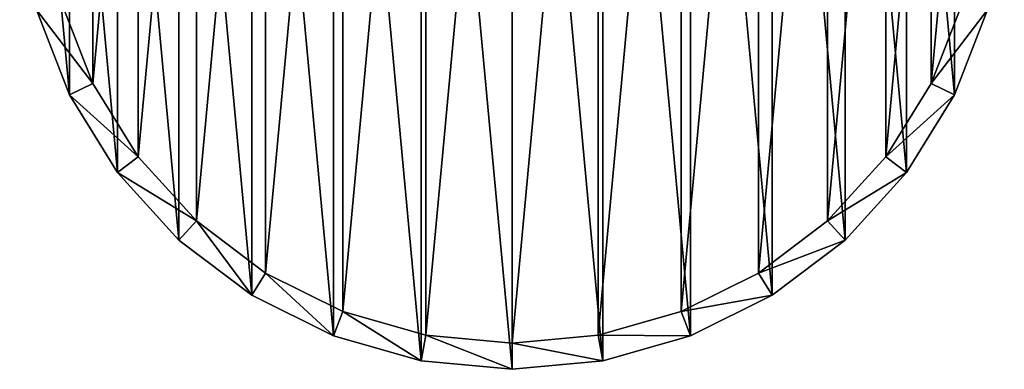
# Model space of a CAD drawing. Extents: x 1 to 199, y -10 to 2.
# Tile 206 of 256: x 33.431 to 35.323, y -5.105 to -4.434. Entities that reach past the tile are written whole.
import ezdxf

# ---------------------------------------------------------------- set-up
doc = ezdxf.new("R2010")
doc.units = 0
doc.header["$LTSCALE"] = 2.54
doc.layers.get('0').update_dxf_attribs({"color": 13, "linetype": 'CONTINUOUS'})

# ---------------------------------------------------------------- blocks, each defined once
blk = doc.blocks.new('SLING-V-10355_STL')
at = {"color": 0}
for p, q in [((33.5709, -4.5559, 129.2377), (33.5109, -4.401, 129.2377)), ((33.5709, -4.5559, 129.2377), (33.5109, -4.401, 129.2377)), ((35.2422, -4.401, 129.2377), (35.1822, -4.5559, 129.2377)), ((35.2422, -4.401, 129.2377), (35.1822, -4.5559, 129.2377)), ((33.4628, -4.4147, 131.6377), (33.5262, -4.5781, 131.6377)), ((33.4628, -4.4147, 131.6377), (33.5262, -4.5781, 131.6377)), ((35.227, -4.5781, 131.6377), (35.2903, -4.4147, 131.6377)), ((35.227, -4.5781, 131.6377), (35.2903, -4.4147, 131.6377)), ((33.5709, -4.5559, 129.2377), (33.5262, -4.5781, 131.6377)), ((33.5709, -4.5559, 129.2377), (33.5262, -4.5781, 131.6377)), ((33.6584, -4.6971, 129.2377), (33.5709, -4.5559, 129.2377)), ((33.6584, -4.6971, 129.2377), (33.5709, -4.5559, 129.2377)), ((35.1822, -4.5559, 129.2377), (35.0948, -4.6971, 129.2377)), ((35.1822, -4.5559, 129.2377), (35.0948, -4.6971, 129.2377)), ((35.1822, -4.5559, 129.2377), (35.227, -4.5781, 131.6377)), ((35.1822, -4.5559, 129.2377), (35.227, -4.5781, 131.6377)), ((33.5262, -4.5781, 131.6377), (33.6185, -4.7272, 131.6377)), ((33.5262, -4.5781, 131.6377), (33.6185, -4.7272, 131.6377)), ((35.1347, -4.7272, 131.6377), (35.227, -4.5781, 131.6377)), ((35.1347, -4.7272, 131.6377), (35.227, -4.5781, 131.6377)), ((33.6584, -4.6971, 129.2377), (33.6185, -4.7272, 131.6377)), ((33.6584, -4.6971, 129.2377), (33.6185, -4.7272, 131.6377)), ((33.7703, -4.8198, 129.2377), (33.6584, -4.6971, 129.2377)), ((33.7703, -4.8198, 129.2377), (33.6584, -4.6971, 129.2377)), ((35.0948, -4.6971, 129.2377), (34.9829, -4.8198, 129.2377)), ((35.0948, -4.6971, 129.2377), (34.9829, -4.8198, 129.2377)), ((35.0948, -4.6971, 129.2377), (35.1347, -4.7272, 131.6377)), ((35.0948, -4.6971, 129.2377), (35.1347, -4.7272, 131.6377)), ((33.6185, -4.7272, 131.6377), (33.7366, -4.8567, 131.6377)), ((33.6185, -4.7272, 131.6377), (33.7366, -4.8567, 131.6377)), ((35.0166, -4.8567, 131.6377), (35.1347, -4.7272, 131.6377)), ((35.0166, -4.8567, 131.6377), (35.1347, -4.7272, 131.6377)), ((33.7703, -4.8198, 129.2377), (33.7366, -4.8567, 131.6377)), ((33.7703, -4.8198, 129.2377), (33.7366, -4.8567, 131.6377)), ((33.9028, -4.9199, 129.2377), (33.7703, -4.8198, 129.2377)), ((33.9028, -4.9199, 129.2377), (33.7703, -4.8198, 129.2377)), ((34.9829, -4.8198, 129.2377), (34.8504, -4.9199, 129.2377)), ((34.9829, -4.8198, 129.2377), (34.8504, -4.9199, 129.2377)), ((34.9829, -4.8198, 129.2377), (35.0166, -4.8567, 131.6377)), ((34.9829, -4.8198, 129.2377), (35.0166, -4.8567, 131.6377)), ((33.7366, -4.8567, 131.6377), (33.8765, -4.9624, 131.6377)), ((33.7366, -4.8567, 131.6377), (33.8765, -4.9624, 131.6377)), ((34.8767, -4.9624, 131.6377), (35.0166, -4.8567, 131.6377)), ((34.8767, -4.9624, 131.6377), (35.0166, -4.8567, 131.6377)), ((33.9028, -4.9199, 129.2377), (33.8765, -4.9624, 131.6377)), ((33.9028, -4.9199, 129.2377), (33.8765, -4.9624, 131.6377)), ((34.0515, -4.9939, 129.2377), (33.9028, -4.9199, 129.2377)), ((34.0515, -4.9939, 129.2377), (33.9028, -4.9199, 129.2377)), ((34.8504, -4.9199, 129.2377), (34.7017, -4.9939, 129.2377)), ((34.8504, -4.9199, 129.2377), (34.7017, -4.9939, 129.2377)), ((34.8504, -4.9199, 129.2377), (34.8767, -4.9624, 131.6377)), ((34.8504, -4.9199, 129.2377), (34.8767, -4.9624, 131.6377)), ((33.8765, -4.9624, 131.6377), (34.0334, -5.0405, 131.6377)), ((33.8765, -4.9624, 131.6377), (34.0334, -5.0405, 131.6377)), ((34.7198, -5.0405, 131.6377), (34.8767, -4.9624, 131.6377)), ((34.7198, -5.0405, 131.6377), (34.8767, -4.9624, 131.6377)), ((34.0515, -4.9939, 129.2377), (34.0334, -5.0405, 131.6377)), ((34.0515, -4.9939, 129.2377), (34.0334, -5.0405, 131.6377)), ((34.2112, -5.0394, 129.2377), (34.0515, -4.9939, 129.2377)), ((34.2112, -5.0394, 129.2377), (34.0515, -4.9939, 129.2377)), ((34.7017, -4.9939, 129.2377), (34.542, -5.0394, 129.2377)), ((34.7017, -4.9939, 129.2377), (34.542, -5.0394, 129.2377)), ((34.7017, -4.9939, 129.2377), (34.7198, -5.0405, 131.6377)), ((34.7017, -4.9939, 129.2377), (34.7198, -5.0405, 131.6377)), ((34.0334, -5.0405, 131.6377), (34.202, -5.0885, 131.6377)), ((34.0334, -5.0405, 131.6377), (34.202, -5.0885, 131.6377)), ((34.2112, -5.0394, 129.2377), (34.202, -5.0885, 131.6377)), ((34.2112, -5.0394, 129.2377), (34.202, -5.0885, 131.6377)), ((34.3766, -5.0547, 129.2377), (34.2112, -5.0394, 129.2377)), ((34.3766, -5.0547, 129.2377), (34.2112, -5.0394, 129.2377)), ((34.542, -5.0394, 129.2377), (34.3766, -5.0547, 129.2377)), ((34.542, -5.0394, 129.2377), (34.3766, -5.0547, 129.2377)), ((34.542, -5.0394, 129.2377), (34.5511, -5.0885, 131.6377)), ((34.542, -5.0394, 129.2377), (34.5511, -5.0885, 131.6377)), ((34.5511, -5.0885, 131.6377), (34.7198, -5.0405, 131.6377)), ((34.5511, -5.0885, 131.6377), (34.7198, -5.0405, 131.6377)), ((34.3766, -5.0547, 129.2377), (34.3766, -5.1047, 131.6377)), ((34.3766, -5.0547, 129.2377), (34.3766, -5.1047, 131.6377)), ((34.202, -5.0885, 131.6377), (34.3766, -5.1047, 131.6377)), ((34.202, -5.0885, 131.6377), (34.3766, -5.1047, 131.6377)), ((34.3766, -5.1047, 131.6377), (34.5511, -5.0885, 131.6377)), ((34.3766, -5.1047, 131.6377), (34.5511, -5.0885, 131.6377))]:
    blk.add_line(p, q, dxfattribs=at)
at = {"color": 18}
mesh = blk.add_polyface(dxfattribs=at)
corners = [(33.4628, -4.4147, 131.6377), (33.4306, -4.067, 131.6377), (33.4306, -4.2423, 131.6377), (33.4628, -3.8947, 131.6377), (33.5262, -4.5781, 131.6377), (33.5262, -3.7312, 131.6377), (33.6185, -4.7272, 131.6377), (33.6185, -3.5822, 131.6377), (33.7366, -4.8567, 131.6377), (33.7366, -3.4526, 131.6377), (33.8765, -4.9624, 131.6377), (33.8765, -3.347, 131.6377), (34.0334, -5.0405, 131.6377), (34.0334, -3.2688, 131.6377), (34.202, -5.0885, 131.6377), (34.202, -3.2209, 131.6377), (34.3766, -5.1047, 131.6377), (34.3766, -3.2047, 131.6377), (34.5511, -5.0885, 131.6377), (34.5511, -3.2209, 131.6377), (34.7198, -5.0405, 131.6377), (34.7198, -3.2688, 131.6377), (34.8767, -4.9624, 131.6377), (34.8767, -3.347, 131.6377), (35.0166, -4.8567, 131.6377), (35.0166, -3.4526, 131.6377), (35.1347, -4.7272, 131.6377), (35.1347, -3.5822, 131.6377), (35.227, -4.5781, 131.6377), (35.227, -3.7312, 131.6377), (35.2903, -4.4147, 131.6377), (35.2903, -3.8947, 131.6377), (35.3225, -4.2423, 131.6377), (35.3225, -4.067, 131.6377)]
mesh.append_faces([[corners[k] for k in face] for face in [(0, 1, 2), (31, 32, 33)]], dxfattribs={"vtx0": -1, "color": 18})
mesh.append_faces([[corners[k] for k in face] for face in [(1, 0, 3), (3, 4, 5), (5, 6, 7), (7, 8, 9), (9, 10, 11), (11, 12, 13), (13, 14, 15), (15, 16, 17), (17, 18, 19), (19, 20, 21), (21, 22, 23), (23, 24, 25), (25, 26, 27), (27, 28, 29), (29, 30, 31)]], dxfattribs={"vtx0": -1, "vtx1": -1, "color": 18})
mesh.append_faces([[corners[k] for k in face] for face in [(3, 0, 4), (5, 4, 6), (7, 6, 8), (9, 8, 10), (11, 10, 12), (13, 12, 14), (15, 14, 16), (17, 16, 18), (19, 18, 20), (21, 20, 22), (23, 22, 24), (25, 24, 26), (27, 26, 28), (29, 28, 30), (31, 30, 32)]], dxfattribs={"vtx0": -1, "vtx2": -1, "color": 18})
mesh = blk.add_polyface(dxfattribs=at)
corners = [(33.5109, -3.9084, 129.2377), (33.4804, -4.2377, 129.2377), (33.4804, -4.0716, 129.2377), (33.5109, -4.401, 129.2377), (33.5709, -3.7535, 129.2377), (33.5709, -4.5559, 129.2377), (33.6584, -3.6123, 129.2377), (33.6584, -4.6971, 129.2377), (33.7703, -3.4896, 129.2377), (33.7703, -4.8198, 129.2377), (33.9028, -3.3895, 129.2377), (33.9028, -4.9199, 129.2377), (34.0515, -3.3155, 129.2377), (34.0515, -4.9939, 129.2377), (34.2112, -3.27, 129.2377), (34.2112, -5.0394, 129.2377), (34.3766, -3.2547, 129.2377), (34.3766, -5.0547, 129.2377), (34.542, -3.27, 129.2377), (34.542, -5.0394, 129.2377), (34.7017, -3.3155, 129.2377), (34.7017, -4.9939, 129.2377), (34.8504, -3.3895, 129.2377), (34.8504, -4.9199, 129.2377), (34.9829, -3.4896, 129.2377), (34.9829, -4.8198, 129.2377), (35.0948, -3.6123, 129.2377), (35.0948, -4.6971, 129.2377), (35.1822, -3.7535, 129.2377), (35.1822, -4.5559, 129.2377), (35.2422, -3.9084, 129.2377), (35.2422, -4.401, 129.2377), (35.2727, -4.0716, 129.2377), (35.2727, -4.2377, 129.2377)]
mesh.append_faces([[corners[k] for k in face] for face in [(0, 1, 2), (31, 32, 33)]], dxfattribs={"vtx0": -1, "color": 18})
mesh.append_faces([[corners[k] for k in face] for face in [(1, 0, 3), (3, 4, 5), (5, 6, 7), (7, 8, 9), (9, 10, 11), (11, 12, 13), (13, 14, 15), (15, 16, 17), (17, 18, 19), (19, 20, 21), (21, 22, 23), (23, 24, 25), (25, 26, 27), (27, 28, 29), (29, 30, 31)]], dxfattribs={"vtx0": -1, "vtx1": -1, "color": 18})
mesh.append_faces([[corners[k] for k in face] for face in [(3, 0, 4), (5, 4, 6), (7, 6, 8), (9, 8, 10), (11, 10, 12), (13, 12, 14), (15, 14, 16), (17, 16, 18), (19, 18, 20), (21, 20, 22), (23, 22, 24), (25, 24, 26), (27, 26, 28), (29, 28, 30), (31, 30, 32)]], dxfattribs={"vtx0": -1, "vtx2": -1, "color": 18})
mesh = blk.add_polyface(dxfattribs=at)
corners = [(33.4628, -4.4147, 131.6377), (33.5709, -4.5559, 129.2377), (33.5262, -4.5781, 131.6377), (33.5109, -4.401, 129.2377)]
mesh.append_faces([[corners[k] for k in face] for face in [(0, 1, 2), (1, 0, 3)]], dxfattribs={"vtx0": -1, "color": 18})
mesh = blk.add_polyface(dxfattribs=at)
corners = [(35.1822, -4.5559, 129.2377), (35.2903, -4.4147, 131.6377), (35.227, -4.5781, 131.6377), (35.2422, -4.401, 129.2377)]
mesh.append_faces([[corners[k] for k in face] for face in [(0, 1, 2), (1, 0, 3)]], dxfattribs={"vtx0": -1, "color": 18})
mesh = blk.add_polyface(dxfattribs=at)
corners = [(33.5262, -4.5781, 131.6377), (33.6584, -4.6971, 129.2377), (33.6185, -4.7272, 131.6377), (33.5709, -4.5559, 129.2377)]
mesh.append_faces([[corners[k] for k in face] for face in [(0, 1, 2), (1, 0, 3)]], dxfattribs={"vtx0": -1, "color": 18})
mesh = blk.add_polyface(dxfattribs=at)
corners = [(35.0948, -4.6971, 129.2377), (35.227, -4.5781, 131.6377), (35.1347, -4.7272, 131.6377), (35.1822, -4.5559, 129.2377)]
mesh.append_faces([[corners[k] for k in face] for face in [(0, 1, 2), (1, 0, 3)]], dxfattribs={"vtx0": -1, "color": 18})
mesh = blk.add_polyface(dxfattribs=at)
corners = [(33.6185, -4.7272, 131.6377), (33.7703, -4.8198, 129.2377), (33.7366, -4.8567, 131.6377), (33.6584, -4.6971, 129.2377)]
mesh.append_faces([[corners[k] for k in face] for face in [(0, 1, 2), (1, 0, 3)]], dxfattribs={"vtx0": -1, "color": 18})
mesh = blk.add_polyface(dxfattribs=at)
corners = [(34.9829, -4.8198, 129.2377), (35.1347, -4.7272, 131.6377), (35.0166, -4.8567, 131.6377), (35.0948, -4.6971, 129.2377)]
mesh.append_faces([[corners[k] for k in face] for face in [(0, 1, 2), (1, 0, 3)]], dxfattribs={"vtx0": -1, "color": 18})
mesh = blk.add_polyface(dxfattribs=at)
corners = [(33.8765, -4.9624, 131.6377), (33.7703, -4.8198, 129.2377), (33.9028, -4.9199, 129.2377), (33.7366, -4.8567, 131.6377)]
mesh.append_faces([[corners[k] for k in face] for face in [(0, 1, 2), (1, 0, 3)]], dxfattribs={"vtx0": -1, "color": 18})
mesh = blk.add_polyface(dxfattribs=at)
corners = [(35.0166, -4.8567, 131.6377), (34.8504, -4.9199, 129.2377), (34.9829, -4.8198, 129.2377), (34.8767, -4.9624, 131.6377)]
mesh.append_faces([[corners[k] for k in face] for face in [(0, 1, 2), (1, 0, 3)]], dxfattribs={"vtx0": -1, "color": 18})
mesh = blk.add_polyface(dxfattribs=at)
corners = [(34.0334, -5.0405, 131.6377), (33.9028, -4.9199, 129.2377), (34.0515, -4.9939, 129.2377), (33.8765, -4.9624, 131.6377)]
mesh.append_faces([[corners[k] for k in face] for face in [(0, 1, 2), (1, 0, 3)]], dxfattribs={"vtx0": -1, "color": 18})
mesh = blk.add_polyface(dxfattribs=at)
corners = [(34.8767, -4.9624, 131.6377), (34.7017, -4.9939, 129.2377), (34.8504, -4.9199, 129.2377), (34.7198, -5.0405, 131.6377)]
mesh.append_faces([[corners[k] for k in face] for face in [(0, 1, 2), (1, 0, 3)]], dxfattribs={"vtx0": -1, "color": 18})
mesh = blk.add_polyface(dxfattribs=at)
corners = [(34.202, -5.0885, 131.6377), (34.0515, -4.9939, 129.2377), (34.2112, -5.0394, 129.2377), (34.0334, -5.0405, 131.6377)]
mesh.append_faces([[corners[k] for k in face] for face in [(0, 1, 2), (1, 0, 3)]], dxfattribs={"vtx0": -1, "color": 18})
mesh = blk.add_polyface(dxfattribs=at)
corners = [(34.7198, -5.0405, 131.6377), (34.542, -5.0394, 129.2377), (34.7017, -4.9939, 129.2377), (34.5511, -5.0885, 131.6377)]
mesh.append_faces([[corners[k] for k in face] for face in [(0, 1, 2), (1, 0, 3)]], dxfattribs={"vtx0": -1, "color": 18})
mesh = blk.add_polyface(dxfattribs=at)
corners = [(34.3766, -5.1047, 131.6377), (34.2112, -5.0394, 129.2377), (34.3766, -5.0547, 129.2377), (34.202, -5.0885, 131.6377)]
mesh.append_faces([[corners[k] for k in face] for face in [(0, 1, 2), (1, 0, 3)]], dxfattribs={"vtx0": -1, "color": 18})
mesh = blk.add_polyface(dxfattribs=at)
corners = [(34.5511, -5.0885, 131.6377), (34.3766, -5.0547, 129.2377), (34.542, -5.0394, 129.2377), (34.3766, -5.1047, 131.6377)]
mesh.append_faces([[corners[k] for k in face] for face in [(0, 1, 2), (1, 0, 3)]], dxfattribs={"vtx0": -1, "color": 18})

msp = doc.modelspace()

# ---------------------------------------------------------------- block references
at = {"color": 0}
msp.add_blockref('SLING-V-10355_STL', (0, 0), dxfattribs=at)

doc.saveas('drawing.dxf')
